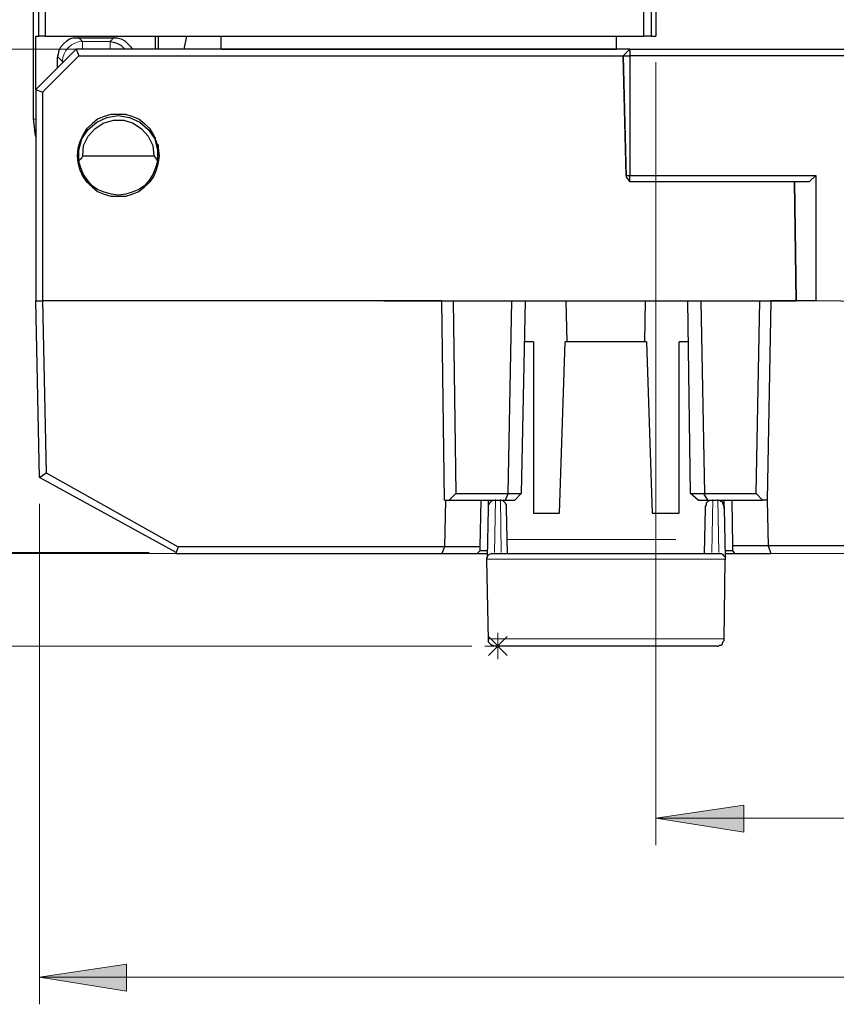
# Model space of a CAD drawing. Header units: millimetres. Extents: x 0 to 210, y 0 to 297.
# Tile 10 of 22: x 93 to 124, y 117 to 154. Entities that reach past the tile are written whole.
import ezdxf

# ---------------------------------------------------------------- set-up
doc = ezdxf.new("R2010")
doc.units = ezdxf.units.MM
doc.header["$MEASUREMENT"] = 0
for name, pattern in [('AI-Linetype-12', [12.7, 6.35, -1.27, 1.27, -1.27, 1.27, -1.27]), ('AI-Linetype-19', [12.7, 6.35, -1.27, 1.27, -1.27, 1.27, -1.27]), ('AI-Linetype-20', [12.7, 6.35, -1.27, 1.27, -1.27, 1.27, -1.27]), ('AI-Linetype-21', [12.7, 6.35, -1.27, 1.27, -1.27, 1.27, -1.27]), ('AI-Linetype-22', [12.7, 6.35, -1.27, 1.27, -1.27, 1.27, -1.27]), ('AI-Linetype-23', [12.7, 6.35, -1.27, 1.27, -1.27, 1.27, -1.27]), ('AI-Linetype-24', [12.7, 6.35, -1.27, 1.27, -1.27, 1.27, -1.27]), ('AI-Linetype-73', [12.7, 6.35, -1.27, 1.27, -1.27, 1.27, -1.27]), ('AI-Linetype-74', [12.7, 6.35, -1.27, 1.27, -1.27, 1.27, -1.27]), ('AI-Linetype-75', [12.7, 6.35, -1.27, 1.27, -1.27, 1.27, -1.27]), ('AI-Linetype-89', [12.7, 6.35, -1.27, 1.27, -1.27, 1.27, -1.27]), ('AI-Linetype-90', [12.7, 6.35, -1.27, 1.27, -1.27, 1.27, -1.27]), ('AI-Linetype-91', [12.7, 6.35, -1.27, 1.27, -1.27, 1.27, -1.27]), ('AI-Linetype-92', [12.7, 6.35, -1.27, 1.27, -1.27, 1.27, -1.27]), ('AI-Linetype-93', [12.7, 6.35, -1.27, 1.27, -1.27, 1.27, -1.27]), ('AI-Linetype-94', [12.7, 6.35, -1.27, 1.27, -1.27, 1.27, -1.27]), ('AI-Linetype-95', [12.7, 6.35, -1.27, 1.27, -1.27, 1.27, -1.27])]:
    doc.linetypes.add(name, pattern=pattern)
doc.layers.add('Capa 1', color=7, linetype='Continuous', lineweight=0)

# ---------------------------------------------------------------- blocks, each defined once
blk = doc.blocks.new('Block_0')
at = {"layer": 'Capa 1', "true_color": 0x808080, "transparency": 33554687}
h = blk.add_hatch(color=8, dxfattribs=at)
h.dxf.hatch_style = 2
edge = h.paths.add_edge_path()
edge.add_spline(control_points=[(116.902, 124.195), (116.902, 124.195), (120.218, 124.689), (120.218, 124.689), (120.218, 124.689), (120.218, 123.666), (120.218, 123.666)], knot_values=[0, 0, 0, 0, 1, 1, 1, 2, 2, 2, 2], degree=3, periodic=0)
edge.add_line((120.218, 123.666), (116.902, 124.195))
edge = h.paths.add_edge_path()
edge.add_spline(control_points=[(156.907, 124.195), (156.907, 124.195), (153.626, 123.666), (153.626, 123.666), (153.626, 123.666), (153.626, 124.689), (153.626, 124.689)], knot_values=[0, 0, 0, 0, 1, 1, 1, 2, 2, 2, 2], degree=3, periodic=0)
edge.add_line((153.626, 124.689), (156.907, 124.195))
h = blk.add_hatch(color=8, dxfattribs=at)
h.dxf.hatch_style = 2
edge = h.paths.add_edge_path()
edge.add_spline(control_points=[(93.654, 118.197), (93.654, 118.197), (96.935, 118.691), (96.935, 118.691), (96.935, 118.691), (96.935, 117.668), (96.935, 117.668)], knot_values=[0, 0, 0, 0, 1, 1, 1, 2, 2, 2, 2], degree=3, periodic=0)
edge.add_line((96.935, 117.668), (93.654, 118.197))
edge = h.paths.add_edge_path()
edge.add_spline(control_points=[(183.401, 118.197), (183.401, 118.197), (180.12, 117.668), (180.12, 117.668), (180.12, 117.668), (180.12, 118.691), (180.12, 118.691)], knot_values=[0, 0, 0, 0, 1, 1, 1, 2, 2, 2, 2], degree=3, periodic=0)
edge.add_line((180.12, 118.691), (183.401, 118.197))
at = {"layer": 'Capa 1', "color": 8, "linetype": 'AI-Linetype-21', "lineweight": 18, "true_color": 0x808080}
blk.add_line((95.265, 153.48), (95.103, 153.643), dxfattribs=at)
at = {"layer": 'Capa 1', "color": 8, "linetype": 'AI-Linetype-23', "lineweight": 18, "true_color": 0x808080}
blk.add_line((96.308, 153.48), (95.265, 153.48), dxfattribs=at)
at = {"layer": 'Capa 1', "color": 8, "linetype": 'AI-Linetype-19', "lineweight": 18, "true_color": 0x808080}
blk.add_line((96.308, 153.48), (96.47, 153.643), dxfattribs=at)
at = {"layer": 'Capa 1', "color": 8, "linetype": 'AI-Linetype-20', "lineweight": 18, "true_color": 0x808080}
blk.add_line((94.516, 152.731), (94.353, 152.893), dxfattribs=at)
at = {"layer": 'Capa 1', "color": 8, "linetype": 'AI-Linetype-24', "lineweight": 18, "true_color": 0x808080}
blk.add_line((94.516, 152.731), (94.516, 152.681), dxfattribs=at)
at = {"layer": 'Capa 1', "color": 8, "linetype": 'AI-Linetype-12', "lineweight": 18, "true_color": 0x808080}
blk.add_line((93.434, 150.55), (93.539, 150.55), dxfattribs=at)
at = {"layer": 'Capa 1', "color": 8, "linetype": 'AI-Linetype-92', "lineweight": 18, "true_color": 0x808080}
blk.add_line((110.847, 136.21), (110.813, 134.21), dxfattribs=at)
at = {"layer": 'Capa 1', "color": 8, "linetype": 'AI-Linetype-94', "lineweight": 18, "true_color": 0x808080}
blk.add_line((111.069, 134.21), (111.034, 136.21), dxfattribs=at)
at = {"layer": 'Capa 1', "color": 8, "linetype": 'AI-Linetype-93', "lineweight": 18, "true_color": 0x808080}
blk.add_line((119.047, 136.212), (119.013, 134.212), dxfattribs=at)
at = {"layer": 'Capa 1', "color": 8, "linetype": 'AI-Linetype-91', "lineweight": 18, "true_color": 0x808080}
blk.add_line((119.269, 134.212), (119.234, 136.212), dxfattribs=at)
at = {"layer": 'Capa 1', "color": 8, "linetype": 'AI-Linetype-95', "lineweight": 18, "true_color": 0x808080}
blk.add_line((111.307, 134.701), (118.775, 134.703), dxfattribs=at)
at = {"layer": 'Capa 1', "color": 8, "linetype": 'AI-Linetype-22', "lineweight": 18, "true_color": 0x808080}
blk.add_lwpolyline([(95.265, 153.48), (95.119, 153.466), (94.979, 153.423), (94.849, 153.354), (94.736, 153.261), (94.642, 153.147), (94.573, 153.018), (94.53, 152.877), (94.515, 152.731)], dxfattribs=at)
at = {"layer": 'Capa 1', "color": 8, "linetype": 'AI-Linetype-74', "lineweight": 18, "true_color": 0x808080}
blk.add_lwpolyline([(95.265, 153.205), (95.265, 153.252), (95.265, 153.345), (95.265, 153.416), (95.265, 153.462), (95.265, 153.48)], dxfattribs=at)
at = {"layer": 'Capa 1', "color": 8, "linetype": 'AI-Linetype-73', "lineweight": 18, "true_color": 0x808080}
blk.add_lwpolyline([(96.308, 153.205), (96.308, 153.252), (96.308, 153.345), (96.308, 153.416), (96.308, 153.462), (96.308, 153.48)], dxfattribs=at)
at = {"layer": 'Capa 1', "color": 8, "linetype": 'AI-Linetype-75', "lineweight": 18, "true_color": 0x808080}
blk.add_lwpolyline([(94.565, 152.731), (94.534, 152.731), (94.515, 152.731)], dxfattribs=at)
at = {"layer": 'Capa 1', "color": 8, "linetype": 'AI-Linetype-89', "lineweight": 18, "true_color": 0x808080}
blk.add_lwpolyline([(119.537, 133.958), (119.481, 133.958), (119.317, 133.958), (119.047, 133.958), (118.678, 133.958), (118.22, 133.958), (117.684, 133.958), (117.082, 133.957), (116.431, 133.957), (115.744, 133.957), (115.041, 133.957), (114.338, 133.956), (113.652, 133.956), (113, 133.956), (112.399, 133.956), (111.862, 133.956), (111.404, 133.956), (111.036, 133.956), (110.766, 133.955), (110.601, 133.955), (110.546, 133.955)], dxfattribs=at)
at = {"layer": 'Capa 1', "color": 8, "linetype": 'AI-Linetype-90', "lineweight": 18, "true_color": 0x808080}
blk.add_lwpolyline([(110.599, 130.955), (110.654, 130.955), (110.816, 130.955), (111.083, 130.955), (111.447, 130.956), (111.9, 130.956), (112.43, 130.956), (113.025, 130.956), (113.669, 130.956), (114.347, 130.957), (115.042, 130.957), (115.737, 130.957), (116.415, 130.957), (117.059, 130.957), (117.654, 130.957), (118.184, 130.958), (118.637, 130.958), (119.001, 130.958), (119.268, 130.958), (119.431, 130.958), (119.485, 130.958)], dxfattribs=at)
at = {"layer": 'Capa 1', "color": 18, "lineweight": 25, "true_color": 0x000000}
for points in [[(93.407, 239.2), (93.407, 239.2), (93.407, 150.547), (93.407, 150.547)], [(93.619, 153.687), (93.619, 153.687), (93.619, 239.2), (93.619, 239.2)], [(93.866, 239.2), (93.866, 239.2), (93.866, 153.687), (93.866, 153.687)], [(116.443, 153.687), (116.443, 153.687), (116.443, 232.885), (116.443, 232.885)], [(116.726, 232.885), (116.726, 232.885), (116.726, 153.687), (116.726, 153.687)], [(116.902, 232.674), (116.902, 232.674), (116.902, 153.687), (116.902, 153.687)], [(93.513, 151.676), (93.513, 151.676), (93.513, 153.687), (93.513, 153.687)], [(93.513, 153.687), (93.513, 153.687), (93.619, 153.687), (93.619, 153.687)], [(93.866, 153.687), (93.866, 153.687), (93.619, 153.687), (93.619, 153.687)], [(93.866, 153.687), (93.866, 153.687), (116.443, 153.687), (116.443, 153.687)], [(95.1, 153.616), (95.1, 153.616), (96.441, 153.616), (96.441, 153.616)], [(98.028, 153.193), (98.028, 153.193), (98.028, 153.687), (98.028, 153.687)], [(98.134, 153.193), (98.134, 153.193), (98.134, 153.687), (98.134, 153.687)], [(99.192, 153.687), (99.192, 153.687), (99.087, 153.193), (99.087, 153.193)], [(100.498, 153.193), (100.498, 153.193), (100.498, 153.687), (100.498, 153.687)], [(115.42, 153.193), (115.42, 153.193), (115.42, 153.687), (115.42, 153.687)], [(116.726, 153.687), (116.726, 153.687), (116.443, 153.687), (116.443, 153.687)], [(116.726, 153.687), (116.726, 153.687), (116.902, 153.687), (116.902, 153.687)], [(95.03, 153.193), (95.03, 153.193), (93.513, 151.676), (93.513, 151.676)], [(95.03, 153.193), (95.03, 153.193), (95.136, 152.946), (95.136, 152.946)], [(95.03, 153.193), (95.03, 153.193), (95.03, 153.193), (95.03, 153.193)], [(115.914, 153.193), (115.914, 153.193), (95.03, 153.193), (95.03, 153.193)], [(112.704, 153.193), (112.704, 153.193), (112.704, 153.193), (112.704, 153.193)], [(115.914, 153.193), (115.914, 153.193), (115.667, 152.946), (115.667, 152.946)], [(115.914, 153.193), (115.914, 153.193), (126.039, 153.193), (126.039, 153.193)], [(115.914, 153.193), (115.914, 153.193), (115.914, 152.946), (115.914, 152.946)], [(93.76, 151.57), (93.76, 151.57), (95.136, 152.946), (95.136, 152.946)], [(94.324, 152.487), (94.324, 152.487), (94.324, 152.875), (94.324, 152.875)], [(95.136, 152.946), (95.136, 152.946), (115.667, 152.946), (115.667, 152.946)], [(115.773, 148.43), (115.773, 148.43), (115.667, 152.946), (115.667, 152.946)], [(115.667, 152.946), (115.667, 152.946), (115.914, 152.946), (115.914, 152.946)], [(115.667, 152.946), (115.667, 152.946), (115.667, 152.946), (115.667, 152.946)], [(115.667, 152.946), (115.667, 152.946), (115.773, 148.36), (115.773, 148.36)], [(115.667, 152.946), (115.667, 152.946), (115.667, 152.946), (115.667, 152.946)], [(115.667, 152.946), (115.667, 152.946), (115.667, 152.946), (115.667, 152.946)], [(115.914, 152.946), (115.914, 152.946), (115.914, 148.43), (115.914, 148.43)], [(125.757, 152.946), (125.757, 152.946), (115.914, 152.946), (115.914, 152.946)], [(93.513, 151.676), (93.513, 151.676), (93.513, 143.703), (93.513, 143.703)], [(93.513, 151.676), (93.513, 151.676), (93.76, 151.57), (93.76, 151.57)], [(93.76, 151.57), (93.76, 151.57), (93.76, 143.703), (93.76, 143.703)], [(98.028, 149.736), (98.028, 149.736), (98.028, 149.877), (98.028, 149.877)], [(98.134, 149.171), (98.134, 149.171), (98.134, 149.595), (98.134, 149.595)], [(95.277, 149.171), (95.277, 149.171), (97.958, 149.171), (97.958, 149.171)], [(95.241, 148.466), (95.241, 148.466), (95.347, 148.395), (95.347, 148.395)], [(95.382, 148.254), (95.382, 148.254), (95.488, 148.184), (95.488, 148.184)], [(115.773, 148.43), (115.773, 148.43), (115.914, 148.43), (115.914, 148.43)], [(115.773, 148.43), (115.773, 148.43), (115.773, 148.36), (115.773, 148.36)], [(115.773, 148.36), (115.773, 148.36), (115.914, 148.184), (115.914, 148.184)], [(115.773, 148.36), (115.773, 148.36), (115.773, 148.36), (115.773, 148.36)], [(115.914, 148.43), (115.914, 148.43), (122.934, 148.43), (122.934, 148.43)], [(115.914, 148.184), (115.914, 148.184), (115.914, 148.43), (115.914, 148.43)], [(122.687, 148.184), (122.687, 148.184), (115.914, 148.184), (115.914, 148.184)], [(122.194, 143.703), (122.194, 143.703), (122.123, 148.184), (122.123, 148.184)], [(122.123, 148.184), (122.123, 148.184), (122.194, 143.703), (122.194, 143.703)], [(122.934, 148.43), (122.934, 148.43), (122.687, 148.184), (122.687, 148.184)], [(122.934, 148.43), (122.934, 148.43), (122.934, 143.703), (122.934, 143.703)], [(93.654, 137.036), (93.654, 137.036), (93.513, 143.703), (93.513, 143.703)], [(93.513, 143.703), (93.513, 143.703), (93.76, 143.703), (93.76, 143.703)], [(93.76, 143.703), (93.76, 143.703), (93.901, 137.212), (93.901, 137.212)], [(108.823, 143.703), (108.823, 143.703), (93.76, 143.703), (93.76, 143.703)], [(106.636, 143.703), (106.636, 143.703), (108.823, 143.703), (108.823, 143.703)], [(108.929, 136.189), (108.929, 136.189), (108.823, 143.703), (108.823, 143.703)], [(108.823, 143.703), (108.823, 143.703), (109.247, 143.703), (109.247, 143.703)], [(109.247, 143.703), (109.247, 143.703), (109.352, 136.436), (109.352, 136.436)], [(109.247, 143.703), (109.247, 143.703), (111.469, 143.703), (111.469, 143.703)], [(111.328, 136.436), (111.328, 136.436), (111.469, 143.703), (111.469, 143.703)], [(111.469, 143.703), (111.469, 143.703), (111.892, 143.703), (111.892, 143.703)], [(111.963, 143.703), (111.963, 143.703), (111.822, 136.436), (111.822, 136.436)], [(111.892, 143.703), (111.892, 143.703), (118.172, 143.703), (118.172, 143.703)], [(113.551, 142.151), (113.551, 142.151), (113.515, 143.703), (113.515, 143.703)], [(116.479, 142.151), (116.479, 142.151), (116.514, 143.703), (116.514, 143.703)], [(118.207, 136.436), (118.207, 136.436), (118.101, 143.703), (118.101, 143.703)], [(118.172, 143.703), (118.172, 143.703), (118.595, 143.703), (118.595, 143.703)], [(118.595, 143.703), (118.595, 143.703), (118.736, 136.436), (118.736, 136.436)], [(118.595, 143.703), (118.595, 143.703), (120.818, 143.703), (120.818, 143.703)], [(120.677, 136.436), (120.677, 136.436), (120.818, 143.703), (120.818, 143.703)], [(120.818, 143.703), (120.818, 143.703), (121.241, 143.703), (121.241, 143.703)], [(121.241, 143.703), (121.241, 143.703), (121.1, 136.189), (121.1, 136.189)], [(121.241, 143.703), (121.241, 143.703), (121.241, 143.703), (121.241, 143.703)], [(122.194, 143.703), (122.194, 143.703), (121.241, 143.703), (121.241, 143.703)], [(121.241, 143.703), (121.241, 143.703), (122.194, 143.703), (122.194, 143.703)], [(122.934, 143.703), (122.934, 143.703), (122.194, 143.703), (122.194, 143.703)], [(122.194, 143.703), (122.194, 143.703), (122.194, 143.703), (122.194, 143.703)], [(122.194, 143.703), (122.194, 143.703), (122.194, 143.703), (122.194, 143.703)], [(125.757, 143.668), (125.757, 143.668), (122.934, 143.703), (122.934, 143.703)], [(112.281, 142.151), (112.281, 142.151), (111.928, 142.151), (111.928, 142.151)], [(112.281, 142.151), (112.281, 142.151), (112.281, 135.695), (112.281, 135.695)], [(113.268, 135.695), (113.268, 135.695), (113.48, 142.151), (113.48, 142.151)], [(116.549, 142.151), (116.549, 142.151), (113.48, 142.151), (113.48, 142.151)], [(116.549, 142.151), (116.549, 142.151), (116.761, 135.695), (116.761, 135.695)], [(117.784, 135.695), (117.784, 135.695), (117.784, 142.151), (117.784, 142.151)], [(118.101, 142.151), (118.101, 142.151), (117.784, 142.151), (117.784, 142.151)], [(93.654, 137.036), (93.654, 137.036), (93.901, 137.212), (93.901, 137.212)], [(93.654, 137.036), (93.654, 137.036), (93.654, 137.036), (93.654, 137.036)], [(98.804, 134.214), (98.804, 134.214), (93.654, 137.036), (93.654, 137.036)], [(93.901, 137.212), (93.901, 137.212), (98.875, 134.425), (98.875, 134.425)], [(109.352, 136.436), (109.352, 136.436), (109.106, 136.189), (109.106, 136.189)], [(109.352, 136.436), (109.352, 136.436), (111.328, 136.436), (111.328, 136.436)], [(111.222, 136.189), (111.222, 136.189), (111.328, 136.436), (111.328, 136.436)], [(111.328, 136.436), (111.328, 136.436), (111.822, 136.436), (111.822, 136.436)], [(111.822, 136.436), (111.822, 136.436), (111.575, 136.189), (111.575, 136.189)], [(118.207, 136.436), (118.207, 136.436), (118.736, 136.436), (118.736, 136.436)], [(118.489, 136.189), (118.489, 136.189), (118.207, 136.436), (118.207, 136.436)], [(118.701, 136.436), (118.701, 136.436), (118.842, 136.189), (118.842, 136.189)], [(118.736, 136.436), (118.736, 136.436), (120.677, 136.436), (120.677, 136.436)], [(120.924, 136.189), (120.924, 136.189), (120.677, 136.436), (120.677, 136.436)], [(108.929, 136.189), (108.929, 136.189), (109.106, 136.189), (109.106, 136.189)], [(108.964, 136.189), (108.964, 136.189), (108.929, 134.425), (108.929, 134.425)], [(109.106, 136.189), (109.106, 136.189), (111.222, 136.189), (111.222, 136.189)], [(110.27, 134.425), (110.27, 134.425), (110.305, 136.189), (110.305, 136.189)], [(110.587, 135.872), (110.587, 135.872), (110.587, 136.189), (110.587, 136.189)], [(111.222, 136.189), (111.222, 136.189), (111.575, 136.189), (111.575, 136.189)], [(118.489, 136.189), (118.489, 136.189), (118.842, 136.189), (118.842, 136.189)], [(118.842, 136.189), (118.842, 136.189), (120.924, 136.189), (120.924, 136.189)], [(119.477, 135.872), (119.477, 135.872), (119.477, 136.189), (119.477, 136.189)], [(119.759, 136.189), (119.759, 136.189), (119.795, 134.46), (119.795, 134.46)], [(121.1, 136.189), (121.1, 136.189), (120.924, 136.189), (120.924, 136.189)], [(121.1, 136.189), (121.1, 136.189), (121.135, 134.46), (121.135, 134.46)], [(110.552, 134.037), (110.552, 134.037), (110.587, 135.872), (110.587, 135.872)], [(111.257, 135.872), (111.257, 135.872), (111.293, 134.178), (111.293, 134.178)], [(112.281, 135.695), (112.281, 135.695), (113.268, 135.695), (113.268, 135.695)], [(116.761, 135.695), (116.761, 135.695), (117.784, 135.695), (117.784, 135.695)], [(118.736, 134.178), (118.736, 134.178), (118.772, 135.872), (118.772, 135.872)], [(119.477, 135.872), (119.477, 135.872), (119.512, 134.037), (119.512, 134.037)], [(98.875, 134.425), (98.875, 134.425), (98.804, 134.214), (98.804, 134.214)], [(108.929, 134.425), (108.929, 134.425), (98.875, 134.425), (98.875, 134.425)], [(108.929, 134.425), (108.929, 134.425), (108.823, 134.178), (108.823, 134.178)], [(110.27, 134.425), (110.27, 134.425), (108.929, 134.425), (108.929, 134.425)], [(110.27, 134.284), (110.27, 134.284), (110.27, 134.425), (110.27, 134.425)], [(121.135, 134.46), (121.135, 134.46), (119.795, 134.46), (119.795, 134.46)], [(119.795, 134.46), (119.795, 134.46), (119.795, 134.284), (119.795, 134.284)], [(154.931, 134.46), (154.931, 134.46), (121.135, 134.46), (121.135, 134.46)], [(121.135, 134.46), (121.135, 134.46), (121.241, 134.178), (121.241, 134.178)], [(98.804, 134.214), (98.804, 134.214), (98.804, 134.178), (98.804, 134.178)], [(98.804, 134.178), (98.804, 134.178), (108.823, 134.178), (108.823, 134.178)], [(108.823, 134.178), (108.823, 134.178), (110.164, 134.178), (110.164, 134.178)], [(110.164, 134.178), (110.164, 134.178), (110.27, 134.284), (110.27, 134.284)], [(110.164, 134.178), (110.164, 134.178), (110.552, 134.178), (110.552, 134.178)], [(110.27, 134.284), (110.27, 134.284), (110.552, 134.284), (110.552, 134.284)], [(119.512, 134.284), (119.512, 134.284), (119.795, 134.284), (119.795, 134.284)], [(119.512, 134.178), (119.512, 134.178), (119.865, 134.178), (119.865, 134.178)], [(119.795, 134.284), (119.795, 134.284), (119.865, 134.178), (119.865, 134.178)], [(119.865, 134.178), (119.865, 134.178), (121.241, 134.178), (121.241, 134.178)], [(121.241, 134.178), (121.241, 134.178), (154.826, 134.214), (154.826, 134.214)], [(110.587, 130.933), (110.587, 130.933), (110.517, 133.931), (110.517, 133.931)], [(119.477, 130.933), (119.477, 130.933), (119.512, 133.931), (119.512, 133.931)]]:
    blk.add_open_spline(points, degree=3, dxfattribs=at)
for points, knots in [([(94.324, 152.875), (94.324, 152.875), (94.359, 153.017), (94.359, 153.017), (94.359, 153.017), (94.395, 153.158), (94.395, 153.158), (94.395, 153.158), (94.465, 153.299), (94.465, 153.299), (94.465, 153.299), (94.571, 153.405), (94.571, 153.405), (94.571, 153.405), (94.677, 153.51), (94.677, 153.51), (94.677, 153.51), (94.783, 153.581), (94.783, 153.581), (94.783, 153.581), (94.924, 153.616), (94.924, 153.616), (94.924, 153.616), (95.1, 153.616), (95.1, 153.616)], [0, 0, 0, 0, 1, 1, 1, 2, 2, 2, 3, 3, 3, 4, 4, 4, 5, 5, 5, 6, 6, 6, 7, 7, 7, 8, 8, 8, 8]), ([(96.864, 153.193), (96.864, 153.193), (96.829, 153.228), (96.829, 153.228), (96.829, 153.228), (96.723, 153.334), (96.723, 153.334), (96.723, 153.334), (96.582, 153.405), (96.582, 153.405), (96.582, 153.405), (96.441, 153.44), (96.441, 153.44), (96.441, 153.44), (96.3, 153.475), (96.3, 153.475)], [0, 0, 0, 0, 1, 1, 1, 2, 2, 2, 3, 3, 3, 4, 4, 4, 5, 5, 5, 5]), ([(96.441, 153.616), (96.441, 153.616), (96.582, 153.616), (96.582, 153.616), (96.582, 153.616), (96.723, 153.581), (96.723, 153.581), (96.723, 153.581), (96.864, 153.51), (96.864, 153.51), (96.864, 153.51), (96.97, 153.405), (96.97, 153.405), (96.97, 153.405), (97.076, 153.299), (97.076, 153.299), (97.076, 153.299), (97.146, 153.193), (97.146, 153.193)], [0, 0, 0, 0, 1, 1, 1, 2, 2, 2, 3, 3, 3, 4, 4, 4, 5, 5, 5, 6, 6, 6, 6]), ([(100.498, 153.193), (100.498, 153.193), (101.38, 153.193), (101.38, 153.193), (101.38, 153.193), (102.297, 153.193), (102.297, 153.193), (102.297, 153.193), (103.285, 153.193), (103.285, 153.193), (103.285, 153.193), (104.272, 153.193), (104.272, 153.193), (104.272, 153.193), (105.331, 153.193), (105.331, 153.193), (105.331, 153.193), (106.354, 153.193), (106.354, 153.193), (106.354, 153.193), (107.377, 153.193), (107.377, 153.193), (107.377, 153.193), (108.4, 153.193), (108.4, 153.193), (108.4, 153.193), (109.388, 153.193), (109.388, 153.193), (109.388, 153.193), (110.305, 153.193), (110.305, 153.193), (110.305, 153.193), (111.187, 153.193), (111.187, 153.193), (111.187, 153.193), (112.034, 153.193), (112.034, 153.193), (112.034, 153.193), (112.774, 153.193), (112.774, 153.193), (112.774, 153.193), (113.445, 153.193), (113.445, 153.193), (113.445, 153.193), (114.044, 153.193), (114.044, 153.193), (114.044, 153.193), (114.538, 153.193), (114.538, 153.193), (114.538, 153.193), (114.926, 153.193), (114.926, 153.193), (114.926, 153.193), (115.209, 153.193), (115.209, 153.193), (115.209, 153.193), (115.35, 153.193), (115.35, 153.193), (115.35, 153.193), (115.42, 153.193), (115.42, 153.193)], [0, 0, 0, 0, 1, 1, 1, 2, 2, 2, 3, 3, 3, 4, 4, 4, 5, 5, 5, 6, 6, 6, 7, 7, 7, 8, 8, 8, 9, 9, 9, 10, 10, 10, 11, 11, 11, 12, 12, 12, 13, 13, 13, 14, 14, 14, 15, 15, 15, 16, 16, 16, 17, 17, 17, 18, 18, 18, 19, 19, 19, 20, 20, 20, 20]), ([(93.407, 150.547), (93.407, 150.547), (93.442, 150.265), (93.442, 150.265), (93.442, 150.265), (93.477, 150.018), (93.477, 150.018), (93.477, 150.018), (93.513, 149.877), (93.513, 149.877)], [0, 0, 0, 0, 1, 1, 1, 2, 2, 2, 3, 3, 3, 3]), ([(96.617, 150.724), (96.617, 150.724), (96.899, 150.724), (96.899, 150.724), (96.899, 150.724), (97.146, 150.653), (97.146, 150.653), (97.146, 150.653), (97.393, 150.547), (97.393, 150.547), (97.393, 150.547), (97.605, 150.371), (97.605, 150.371), (97.605, 150.371), (97.817, 150.194), (97.817, 150.194), (97.817, 150.194), (97.958, 149.947), (97.958, 149.947), (97.958, 149.947), (98.064, 149.7), (98.064, 149.7), (98.064, 149.7), (98.134, 149.454), (98.134, 149.454), (98.134, 149.454), (98.169, 149.171), (98.169, 149.171), (98.169, 149.171), (98.134, 148.924), (98.134, 148.924), (98.134, 148.924), (98.064, 148.642), (98.064, 148.642), (98.064, 148.642), (97.958, 148.395), (97.958, 148.395), (97.958, 148.395), (97.817, 148.184), (97.817, 148.184), (97.817, 148.184), (97.605, 148.007), (97.605, 148.007), (97.605, 148.007), (97.393, 147.831), (97.393, 147.831), (97.393, 147.831), (97.146, 147.725), (97.146, 147.725), (97.146, 147.725), (96.899, 147.654), (96.899, 147.654), (96.899, 147.654), (96.617, 147.654), (96.617, 147.654), (96.617, 147.654), (96.335, 147.654), (96.335, 147.654), (96.335, 147.654), (96.088, 147.725), (96.088, 147.725), (96.088, 147.725), (95.841, 147.831), (95.841, 147.831), (95.841, 147.831), (95.629, 148.007), (95.629, 148.007), (95.629, 148.007), (95.418, 148.184), (95.418, 148.184), (95.418, 148.184), (95.277, 148.395), (95.277, 148.395), (95.277, 148.395), (95.171, 148.642), (95.171, 148.642), (95.171, 148.642), (95.1, 148.924), (95.1, 148.924), (95.1, 148.924), (95.065, 149.171), (95.065, 149.171), (95.065, 149.171), (95.1, 149.454), (95.1, 149.454), (95.1, 149.454), (95.171, 149.7), (95.171, 149.7), (95.171, 149.7), (95.277, 149.947), (95.277, 149.947), (95.277, 149.947), (95.418, 150.194), (95.418, 150.194), (95.418, 150.194), (95.629, 150.371), (95.629, 150.371), (95.629, 150.371), (95.841, 150.547), (95.841, 150.547), (95.841, 150.547), (96.088, 150.653), (96.088, 150.653), (96.088, 150.653), (96.335, 150.724), (96.335, 150.724), (96.335, 150.724), (96.617, 150.724), (96.617, 150.724)], [0, 0, 0, 0, 1, 1, 1, 2, 2, 2, 3, 3, 3, 4, 4, 4, 5, 5, 5, 6, 6, 6, 7, 7, 7, 8, 8, 8, 9, 9, 9, 10, 10, 10, 11, 11, 11, 12, 12, 12, 13, 13, 13, 14, 14, 14, 15, 15, 15, 16, 16, 16, 17, 17, 17, 18, 18, 18, 19, 19, 19, 20, 20, 20, 21, 21, 21, 22, 22, 22, 23, 23, 23, 24, 24, 24, 25, 25, 25, 26, 26, 26, 27, 27, 27, 28, 28, 28, 29, 29, 29, 30, 30, 30, 31, 31, 31, 32, 32, 32, 33, 33, 33, 34, 34, 34, 35, 35, 35, 36, 36, 36, 36]), ([(95.136, 148.96), (95.136, 148.96), (95.136, 149.383), (95.136, 149.383), (95.136, 149.383), (95.241, 149.806), (95.241, 149.806), (95.241, 149.806), (95.488, 150.159), (95.488, 150.159), (95.488, 150.159), (95.806, 150.441), (95.806, 150.441), (95.806, 150.441), (96.194, 150.618), (96.194, 150.618), (96.194, 150.618), (96.617, 150.688), (96.617, 150.688), (96.617, 150.688), (97.041, 150.618), (97.041, 150.618), (97.041, 150.618), (97.429, 150.441), (97.429, 150.441), (97.429, 150.441), (97.746, 150.159), (97.746, 150.159), (97.746, 150.159), (97.993, 149.806), (97.993, 149.806), (97.993, 149.806), (98.099, 149.383), (98.099, 149.383), (98.099, 149.383), (98.099, 148.96), (98.099, 148.96)], [0, 0, 0, 0, 1, 1, 1, 2, 2, 2, 3, 3, 3, 4, 4, 4, 5, 5, 5, 6, 6, 6, 7, 7, 7, 8, 8, 8, 9, 9, 9, 10, 10, 10, 11, 11, 11, 12, 12, 12, 12]), ([(95.277, 149.171), (95.277, 149.171), (95.312, 149.559), (95.312, 149.559), (95.312, 149.559), (95.488, 149.912), (95.488, 149.912), (95.488, 149.912), (95.735, 150.194), (95.735, 150.194), (95.735, 150.194), (96.053, 150.406), (96.053, 150.406), (96.053, 150.406), (96.441, 150.512), (96.441, 150.512), (96.441, 150.512), (96.829, 150.512), (96.829, 150.512), (96.829, 150.512), (97.182, 150.406), (97.182, 150.406), (97.182, 150.406), (97.499, 150.194), (97.499, 150.194), (97.499, 150.194), (97.746, 149.912), (97.746, 149.912), (97.746, 149.912), (97.922, 149.559), (97.922, 149.559), (97.922, 149.559), (97.958, 149.171), (97.958, 149.171)], [0, 0, 0, 0, 1, 1, 1, 2, 2, 2, 3, 3, 3, 4, 4, 4, 5, 5, 5, 6, 6, 6, 7, 7, 7, 8, 8, 8, 9, 9, 9, 10, 10, 10, 11, 11, 11, 11]), ([(95.136, 148.96), (95.136, 148.96), (95.171, 149.03), (95.171, 149.03), (95.171, 149.03), (95.241, 149.101), (95.241, 149.101), (95.241, 149.101), (95.277, 149.171), (95.277, 149.171)], [0, 0, 0, 0, 1, 1, 1, 2, 2, 2, 3, 3, 3, 3]), ([(98.099, 148.96), (98.099, 148.96), (98.028, 148.713), (98.028, 148.713), (98.028, 148.713), (97.922, 148.466), (97.922, 148.466), (97.922, 148.466), (97.781, 148.254), (97.781, 148.254), (97.781, 148.254), (97.605, 148.042), (97.605, 148.042), (97.605, 148.042), (97.393, 147.901), (97.393, 147.901), (97.393, 147.901), (97.146, 147.795), (97.146, 147.795), (97.146, 147.795), (96.899, 147.725), (96.899, 147.725), (96.899, 147.725), (96.617, 147.69), (96.617, 147.69), (96.617, 147.69), (96.37, 147.725), (96.37, 147.725), (96.37, 147.725), (96.088, 147.795), (96.088, 147.795), (96.088, 147.795), (95.841, 147.901), (95.841, 147.901), (95.841, 147.901), (95.629, 148.042), (95.629, 148.042), (95.629, 148.042), (95.453, 148.254), (95.453, 148.254), (95.453, 148.254), (95.312, 148.466), (95.312, 148.466), (95.312, 148.466), (95.206, 148.713), (95.206, 148.713), (95.206, 148.713), (95.136, 148.96), (95.136, 148.96)], [0, 0, 0, 0, 1, 1, 1, 2, 2, 2, 3, 3, 3, 4, 4, 4, 5, 5, 5, 6, 6, 6, 7, 7, 7, 8, 8, 8, 9, 9, 9, 10, 10, 10, 11, 11, 11, 12, 12, 12, 13, 13, 13, 14, 14, 14, 15, 15, 15, 16, 16, 16, 16]), ([(97.958, 149.171), (97.958, 149.171), (98.028, 149.101), (98.028, 149.101), (98.028, 149.101), (98.064, 149.03), (98.064, 149.03), (98.064, 149.03), (98.099, 148.96), (98.099, 148.96)], [0, 0, 0, 0, 1, 1, 1, 2, 2, 2, 3, 3, 3, 3]), ([(110.587, 135.872), (110.587, 135.872), (110.587, 135.942), (110.587, 135.942), (110.587, 135.942), (110.587, 136.013), (110.587, 136.013), (110.587, 136.013), (110.622, 136.048), (110.622, 136.048), (110.622, 136.048), (110.658, 136.119), (110.658, 136.119), (110.658, 136.119), (110.693, 136.154), (110.693, 136.154), (110.693, 136.154), (110.728, 136.189), (110.728, 136.189)], [0, 0, 0, 0, 1, 1, 1, 2, 2, 2, 3, 3, 3, 4, 4, 4, 5, 5, 5, 6, 6, 6, 6]), ([(111.116, 136.189), (111.116, 136.189), (111.152, 136.154), (111.152, 136.154), (111.152, 136.154), (111.187, 136.119), (111.187, 136.119), (111.187, 136.119), (111.222, 136.048), (111.222, 136.048), (111.222, 136.048), (111.257, 136.013), (111.257, 136.013), (111.257, 136.013), (111.257, 135.942), (111.257, 135.942), (111.257, 135.942), (111.257, 135.872), (111.257, 135.872)], [0, 0, 0, 0, 1, 1, 1, 2, 2, 2, 3, 3, 3, 4, 4, 4, 5, 5, 5, 6, 6, 6, 6]), ([(118.772, 135.872), (118.772, 135.872), (118.772, 135.942), (118.772, 135.942), (118.772, 135.942), (118.807, 136.013), (118.807, 136.013), (118.807, 136.013), (118.807, 136.083), (118.807, 136.083), (118.807, 136.083), (118.842, 136.119), (118.842, 136.119), (118.842, 136.119), (118.877, 136.154), (118.877, 136.154), (118.877, 136.154), (118.948, 136.189), (118.948, 136.189)], [0, 0, 0, 0, 1, 1, 1, 2, 2, 2, 3, 3, 3, 4, 4, 4, 5, 5, 5, 6, 6, 6, 6]), ([(119.301, 136.189), (119.301, 136.189), (119.336, 136.154), (119.336, 136.154), (119.336, 136.154), (119.407, 136.119), (119.407, 136.119), (119.407, 136.119), (119.407, 136.083), (119.407, 136.083), (119.407, 136.083), (119.442, 136.013), (119.442, 136.013), (119.442, 136.013), (119.477, 135.942), (119.477, 135.942), (119.477, 135.942), (119.477, 135.872), (119.477, 135.872)], [0, 0, 0, 0, 1, 1, 1, 2, 2, 2, 3, 3, 3, 4, 4, 4, 5, 5, 5, 6, 6, 6, 6]), ([(110.517, 133.931), (110.517, 133.931), (110.517, 134.002), (110.517, 134.002), (110.517, 134.002), (110.552, 134.037), (110.552, 134.037), (110.552, 134.037), (110.552, 134.072), (110.552, 134.072), (110.552, 134.072), (110.587, 134.108), (110.587, 134.108), (110.587, 134.108), (110.622, 134.143), (110.622, 134.143), (110.622, 134.143), (110.693, 134.178), (110.693, 134.178), (110.693, 134.178), (110.728, 134.178), (110.728, 134.178), (110.728, 134.178), (110.764, 134.178), (110.764, 134.178)], [0, 0, 0, 0, 1, 1, 1, 2, 2, 2, 3, 3, 3, 4, 4, 4, 5, 5, 5, 6, 6, 6, 7, 7, 7, 8, 8, 8, 8]), ([(110.764, 134.178), (110.764, 134.178), (110.834, 134.178), (110.834, 134.178), (110.834, 134.178), (111.011, 134.178), (111.011, 134.178), (111.011, 134.178), (111.293, 134.178), (111.293, 134.178), (111.293, 134.178), (111.681, 134.178), (111.681, 134.178), (111.681, 134.178), (112.139, 134.178), (112.139, 134.178), (112.139, 134.178), (112.704, 134.178), (112.704, 134.178), (112.704, 134.178), (113.304, 134.178), (113.304, 134.178), (113.304, 134.178), (113.974, 134.178), (113.974, 134.178), (113.974, 134.178), (114.679, 134.178), (114.679, 134.178), (114.679, 134.178), (115.385, 134.178), (115.385, 134.178), (115.385, 134.178), (116.055, 134.178), (116.055, 134.178), (116.055, 134.178), (116.726, 134.178), (116.726, 134.178), (116.726, 134.178), (117.361, 134.178), (117.361, 134.178), (117.361, 134.178), (117.89, 134.178), (117.89, 134.178), (117.89, 134.178), (118.384, 134.178), (118.384, 134.178), (118.384, 134.178), (118.772, 134.178), (118.772, 134.178), (118.772, 134.178), (119.054, 134.178), (119.054, 134.178), (119.054, 134.178), (119.195, 134.178), (119.195, 134.178), (119.195, 134.178), (119.266, 134.178), (119.266, 134.178)], [0, 0, 0, 0, 1, 1, 1, 2, 2, 2, 3, 3, 3, 4, 4, 4, 5, 5, 5, 6, 6, 6, 7, 7, 7, 8, 8, 8, 9, 9, 9, 10, 10, 10, 11, 11, 11, 12, 12, 12, 13, 13, 13, 14, 14, 14, 15, 15, 15, 16, 16, 16, 17, 17, 17, 18, 18, 18, 19, 19, 19, 19]), ([(119.266, 134.178), (119.266, 134.178), (119.301, 134.178), (119.301, 134.178), (119.301, 134.178), (119.371, 134.178), (119.371, 134.178), (119.371, 134.178), (119.407, 134.143), (119.407, 134.143), (119.407, 134.143), (119.442, 134.108), (119.442, 134.108), (119.442, 134.108), (119.477, 134.072), (119.477, 134.072), (119.477, 134.072), (119.512, 134.037), (119.512, 134.037), (119.512, 134.037), (119.512, 134.002), (119.512, 134.002), (119.512, 134.002), (119.512, 133.931), (119.512, 133.931)], [0, 0, 0, 0, 1, 1, 1, 2, 2, 2, 3, 3, 3, 4, 4, 4, 5, 5, 5, 6, 6, 6, 7, 7, 7, 8, 8, 8, 8]), ([(110.834, 130.686), (110.834, 130.686), (110.799, 130.686), (110.799, 130.686), (110.799, 130.686), (110.728, 130.721), (110.728, 130.721), (110.728, 130.721), (110.693, 130.721), (110.693, 130.721), (110.693, 130.721), (110.658, 130.756), (110.658, 130.756), (110.658, 130.756), (110.622, 130.792), (110.622, 130.792), (110.622, 130.792), (110.587, 130.827), (110.587, 130.827), (110.587, 130.827), (110.587, 130.897), (110.587, 130.897), (110.587, 130.897), (110.587, 130.933), (110.587, 130.933)], [0, 0, 0, 0, 1, 1, 1, 2, 2, 2, 3, 3, 3, 4, 4, 4, 5, 5, 5, 6, 6, 6, 7, 7, 7, 8, 8, 8, 8]), ([(119.23, 130.686), (119.23, 130.686), (119.266, 130.686), (119.266, 130.686), (119.266, 130.686), (119.301, 130.721), (119.301, 130.721), (119.301, 130.721), (119.371, 130.721), (119.371, 130.721), (119.371, 130.721), (119.407, 130.756), (119.407, 130.756), (119.407, 130.756), (119.407, 130.792), (119.407, 130.792), (119.407, 130.792), (119.442, 130.862), (119.442, 130.862), (119.442, 130.862), (119.477, 130.897), (119.477, 130.897), (119.477, 130.897), (119.477, 130.933), (119.477, 130.933)], [0, 0, 0, 0, 1, 1, 1, 2, 2, 2, 3, 3, 3, 4, 4, 4, 5, 5, 5, 6, 6, 6, 7, 7, 7, 8, 8, 8, 8]), ([(119.23, 130.686), (119.23, 130.686), (119.16, 130.686), (119.16, 130.686), (119.16, 130.686), (118.983, 130.686), (118.983, 130.686), (118.983, 130.686), (118.701, 130.686), (118.701, 130.686), (118.701, 130.686), (118.348, 130.686), (118.348, 130.686), (118.348, 130.686), (117.854, 130.686), (117.854, 130.686), (117.854, 130.686), (117.325, 130.686), (117.325, 130.686), (117.325, 130.686), (116.726, 130.686), (116.726, 130.686), (116.726, 130.686), (116.055, 130.686), (116.055, 130.686), (116.055, 130.686), (115.385, 130.686), (115.385, 130.686), (115.385, 130.686), (114.679, 130.686), (114.679, 130.686), (114.679, 130.686), (114.009, 130.686), (114.009, 130.686), (114.009, 130.686), (113.339, 130.686), (113.339, 130.686), (113.339, 130.686), (112.739, 130.686), (112.739, 130.686), (112.739, 130.686), (112.175, 130.686), (112.175, 130.686), (112.175, 130.686), (111.716, 130.686), (111.716, 130.686), (111.716, 130.686), (111.328, 130.686), (111.328, 130.686), (111.328, 130.686), (111.046, 130.686), (111.046, 130.686), (111.046, 130.686), (110.905, 130.686), (110.905, 130.686), (110.905, 130.686), (110.834, 130.686), (110.834, 130.686)], [0, 0, 0, 0, 1, 1, 1, 2, 2, 2, 3, 3, 3, 4, 4, 4, 5, 5, 5, 6, 6, 6, 7, 7, 7, 8, 8, 8, 9, 9, 9, 10, 10, 10, 11, 11, 11, 12, 12, 12, 13, 13, 13, 14, 14, 14, 15, 15, 15, 16, 16, 16, 17, 17, 17, 18, 18, 18, 19, 19, 19, 19])]:
    blk.add_open_spline(points, degree=3, knots=knots, dxfattribs=at)
at = {"layer": 'Capa 1', "color": 8, "lineweight": 18, "true_color": 0x808080}
for points in [[(114.926, 153.193), (114.926, 153.193), (82.4, 153.193), (82.4, 153.193)], [(116.902, 152.699), (116.902, 152.699), (116.902, 123.172), (116.902, 123.172)], [(93.654, 136.048), (93.654, 136.048), (93.654, 117.174), (93.654, 117.174)], [(97.781, 134.214), (97.781, 134.214), (76.403, 134.214), (76.403, 134.214)], [(109.776, 134.178), (109.776, 134.178), (76.403, 134.178), (76.403, 134.178)], [(109.952, 130.686), (109.952, 130.686), (76.403, 130.686), (76.403, 130.686)], [(116.902, 124.195), (116.902, 124.195), (156.907, 124.195), (156.907, 124.195)], [(93.654, 118.197), (93.654, 118.197), (183.401, 118.197), (183.401, 118.197)]]:
    blk.add_open_spline(points, degree=3, dxfattribs=at)
at = {"layer": 'Capa 1', "color": 9, "lineweight": 18, "true_color": 0xc0c0c0}
for points in [[(110.94, 130.192), (110.94, 130.192), (110.94, 131.18), (110.94, 131.18)], [(110.587, 131.039), (110.587, 131.039), (111.293, 130.333), (111.293, 130.333)], [(110.587, 130.333), (110.587, 130.333), (111.293, 131.039), (111.293, 131.039)], [(111.434, 130.686), (111.434, 130.686), (110.446, 130.686), (110.446, 130.686)]]:
    blk.add_open_spline(points, degree=3, dxfattribs=at)
at = {"layer": 'Capa 1', "color": 8, "lineweight": 18, "true_color": 0x808080}
for points in [[(116.902, 124.195), (116.902, 124.195), (120.218, 124.689), (120.218, 124.689), (120.218, 124.689), (120.218, 123.666), (120.218, 123.666), (120.218, 123.666), (116.902, 124.195), (116.902, 124.195)], [(93.654, 118.197), (93.654, 118.197), (96.935, 118.691), (96.935, 118.691), (96.935, 118.691), (96.935, 117.668), (96.935, 117.668), (96.935, 117.668), (93.654, 118.197), (93.654, 118.197)]]:
    blk.add_open_spline(points, degree=3, knots=[0, 0, 0, 0, 1, 1, 1, 2, 2, 2, 3, 3, 3, 3], dxfattribs=at)
at = {"layer": 'Capa 1'}
for points in [[(116.902, 124.195), (116.902, 124.195), (120.218, 124.689), (120.218, 124.689), (120.218, 124.689), (120.218, 123.666), (120.218, 123.666)], [(93.654, 118.197), (93.654, 118.197), (96.935, 118.691), (96.935, 118.691), (96.935, 118.691), (96.935, 117.668), (96.935, 117.668)]]:
    blk.add_open_spline(points, degree=3, knots=[0, 0, 0, 0, 1, 1, 1, 2, 2, 2, 2], dxfattribs=at)

msp = doc.modelspace()

# ---------------------------------------------------------------- block references
at = {"layer": 'Capa 1'}
msp.add_blockref('Block_0', (0, 0), dxfattribs=at)

doc.saveas('drawing.dxf')
